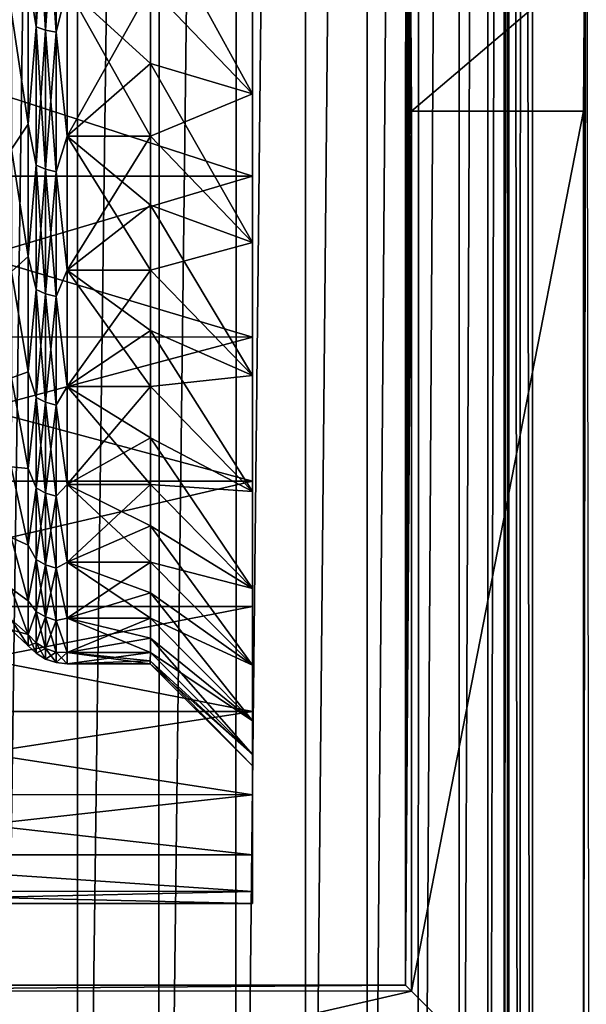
# Model space of a CAD drawing. Header units: metres. Extents: x -205 to 205, y -104 to 104.
# Tile 100 of 256: x -166.59 to -161.04, y -18.64 to -8.98. Entities that reach past the tile are written whole.
import ezdxf

# ---------------------------------------------------------------- set-up
doc = ezdxf.new("R2010")
doc.units = ezdxf.units.M
doc.layers.add('solid_01_2-CONSUMER_EHM_BOX_SW0001', color=7, linetype='CONTINUOUS')

msp = doc.modelspace()

# ---------------------------------------------------------------- linework, layer by layer
at = {"layer": 'solid_01_2-CONSUMER_EHM_BOX_SW0001'}
for points in [[(-200.010849, -74.958488), (-200.010773, 75.041512), (-0.010778, 75.04142)], [(-0.010849, -74.95858), (-200.010849, -74.958488), (-0.010778, 75.04142)], [(-161.677689, 40.640488, 63.099998), (-161.689453, -40.538452, 63.099998), (-161.791092, 40.620502, 63.099998)], [(-161.677689, 40.640488, 63.099998), (-161.570435, -40.546978, 63.099998), (-161.689453, -40.538452, 63.099998)], [(-161.558655, 40.648964, 63.099998), (-161.570435, -40.546978, 63.099998), (-161.677689, 40.640488, 63.099998)], [(-161.558655, 40.648964, 63.099998), (-151.302917, 40.647495, 63.099998), (-161.570435, -40.546978, 63.099998)], [(-151.302917, 40.647495, 63.099998), (-151.303085, 39.547829, 63.099998), (-161.570435, -40.546978, 63.099998)], [(-161.791092, 40.620502, 63.099998), (-161.802826, -40.518425, 63.099998), (-161.814896, -36.645847, 63.099998)], [(-161.791092, 40.620502, 63.099998), (-161.814896, -36.645847, 63.099998), (-161.804382, 36.747906, 63.099998)], [(-161.791092, 40.620502, 63.099998), (-161.689453, -40.538452, 63.099998), (-161.802826, -40.518425, 63.099998)], [(-161.570435, -40.546978, 63.099998), (-151.303085, 39.547829, 63.099998), (-151.314392, -39.44878, 63.099998)], [(-173.512405, -37.4473, 108.5), (-88.501671, 37.540531, 108.5), (-173.501678, 37.5527, 108.5)], [(-173.512405, -37.4473, 108.5), (-88.512413, -37.459469, 108.5), (-88.501671, 37.540531, 108.5)], [(-161.804382, 36.747906, 63.099998), (-161.847717, -35.799599, 63.099998), (-161.837448, 35.901665, 63.099998)], [(-161.804382, 36.747906, 63.099998), (-161.814896, -36.645847, 63.099998), (-161.847717, -35.799599, 63.099998)], [(-161.837448, 35.901665, 63.099998), (-161.847717, -35.799599, 63.099998), (-162.008255, -34.962471, 63.099998)], [(-161.837448, 35.901665, 63.099998), (-162.008255, -34.962471, 63.099998), (-161.99823, 35.064583, 63.099998)], [(-161.99823, 35.064583, 63.099998), (-162.288254, -34.164326, 63.099998), (-162.278458, 34.266518, 63.099998)], [(-161.99823, 35.064583, 63.099998), (-162.008255, -34.962471, 63.099998), (-162.288254, -34.164326, 63.099998)], [(-162.278458, 34.266518, 63.099998), (-162.687775, -33.410549, 63.099998), (-162.678192, 33.512852, 63.099998)], [(-162.278458, 34.266518, 63.099998), (-162.288254, -34.164326, 63.099998), (-162.687775, -33.410549, 63.099998)], [(-162.678192, 33.512852, 63.099998), (-163.189926, -32.730389, 63.099998), (-163.180542, 32.832836, 63.099998)], [(-162.678192, 33.512852, 63.099998), (-162.687775, -33.410549, 63.099998), (-163.189926, -32.730389, 63.099998)], [(-163.180542, 32.832836, 63.099998), (-163.189926, -32.730389, 63.099998), (-163.793259, -32.126884, 63.099998)], [(-163.180542, 32.832836, 63.099998), (-163.793259, -32.126884, 63.099998), (-163.784042, 32.229504, 63.099998)], [(-163.784042, 32.229504, 63.099998), (-164.473282, -31.624537, 63.099998), (-164.464203, 31.727352, 63.099998)], [(-163.784042, 32.229504, 63.099998), (-163.793259, -32.126884, 63.099998), (-164.473282, -31.624537, 63.099998)], [(-164.464203, 31.727352, 63.099998), (-165.226944, -31.224806, 63.099998), (-165.217987, 31.327837, 63.099998)], [(-164.464203, 31.727352, 63.099998), (-164.473282, -31.624537, 63.099998), (-165.226944, -31.224806, 63.099998)], [(-165.217987, 31.327837, 63.099998), (-166.025009, -30.944571, 63.099998), (-166.016129, 31.047831, 63.099998)], [(-165.217987, 31.327837, 63.099998), (-165.226944, -31.224806, 63.099998), (-166.025009, -30.944571, 63.099998)], [(-166.016129, 31.047831, 63.099998), (-166.862091, -30.783798, 63.099998), (-166.853256, 30.887297, 63.099998)], [(-166.016129, 31.047831, 63.099998), (-166.025009, -30.944571, 63.099998), (-166.862091, -30.783798, 63.099998)], [(-162.804398, 18.551168, 6), (-171.004395, 18.552343, 6), (-171.009689, -18.447657, 6)], [(-162.804398, 18.551168, 6), (-171.009689, -18.447657, 6), (-162.809692, -18.44883, 6)], [(-162.779694, 1.844058, 9.104041), (-162.804398, 18.551168, 6), (-162.809692, -18.44883, 6)], [(-162.780853, 0.051166, 9), (-162.779694, 1.844058, 9.104041), (-162.809692, -18.44883, 6)], [(-162.780212, -1.741726, 9.104041), (-162.780853, 0.051166, 9), (-162.809692, -18.44883, 6)], [(-162.777756, -3.509815, 9.414596), (-162.780212, -1.741726, 9.104041), (-162.809692, -18.44883, 6)], [(-162.773514, -5.230855, 9.927757), (-162.777756, -3.509815, 9.414596), (-162.809692, -18.44883, 6)], [(-161.037354, -3.510065, 9.414596), (-161.067535, -20.191483, 12.6), (-161.009949, -20.249088, 6)], [(-161.042068, -5.231103, 9.927757), (-161.067535, -20.191483, 12.6), (-161.037354, -3.510065, 9.414596)], [(-162.767563, -6.880991, 10.63655), (-162.773514, -5.230855, 9.927757), (-162.809692, -18.44883, 6)], [(-161.048492, -6.881237, 10.63655), (-161.067535, -20.191483, 12.6), (-161.042068, -5.231103, 9.927757)], [(-164.307968, -6.424553, 9.487185), (-164.308548, -10.518146, 10.30229), (-164.308304, -8.798488, 9.171276)], [(-164.307968, -6.424553, 9.487185), (-164.308212, -8.123654, 10.34051), (-164.308548, -10.518146, 10.30229)], [(-164.307968, -6.424553, 39.512814), (-164.308304, -8.798498, 39.828716), (-164.308548, -10.518161, 38.697697)], [(-164.308212, -8.123654, 38.659489), (-164.307968, -6.424553, 39.512814), (-164.308548, -10.518161, 38.697697)], [(-162.759979, -8.437436, 11.531049), (-162.767563, -6.880991, 10.63655), (-162.809692, -18.44883, 6)], [(-161.056519, -8.43768, 11.531049), (-161.067535, -20.191483, 12.6), (-161.048492, -6.881237, 10.63655)], [(-166.427704, -9.05334, 12.269826), (-166.42749, -7.571938, 11.295492), (-166.506027, -8.567309, 12.013211)], [(-166.506027, -8.567309, 36.98679), (-166.42749, -7.571938, 37.704506), (-166.427704, -9.05334, 36.730175)], [(-166.334564, -7.600043, 11.246837), (-166.42749, -7.571938, 11.295492), (-166.427704, -9.05334, 12.269826)], [(-166.334778, -9.086904, 36.775242), (-166.427704, -9.05334, 36.730175), (-166.42749, -7.571938, 37.704506)], [(-166.334778, -9.086904, 12.224759), (-166.334564, -7.600043, 11.246837), (-166.427704, -9.05334, 12.269826)], [(-166.334564, -7.600043, 37.753162), (-166.334778, -9.086904, 36.775242), (-166.42749, -7.571938, 37.704506)], [(-166.231705, -7.617456, 11.216702), (-166.334564, -7.600043, 11.246837), (-166.334778, -9.086904, 12.224759)], [(-166.231918, -9.107697, 36.80315), (-166.334778, -9.086904, 36.775242), (-166.334564, -7.600043, 37.753162)], [(-166.231918, -9.107697, 12.196849), (-166.231705, -7.617456, 11.216702), (-166.334778, -9.086904, 12.224759)], [(-166.231705, -7.617456, 37.783298), (-166.231918, -9.107697, 36.80315), (-166.334564, -7.600043, 37.753162)], [(-166.231705, -7.617456, 37.783298), (-166.124023, -8.66815, 37.132801), (-166.231918, -9.107697, 36.80315)], [(-166.231918, -9.107697, 12.196849), (-166.124023, -8.66815, 11.867198), (-166.231705, -7.617456, 11.216702)], [(-165.308289, -8.668274, 37.132797), (-165.308182, -7.889616, 37.636238), (-164.308441, -9.7122, 37.614681)], [(-165.308182, -7.889616, 37.636238), (-164.308212, -8.123654, 38.659489), (-164.308441, -9.7122, 37.614681)], [(-165.308289, -8.668274, 11.867203), (-164.308441, -9.7122, 11.38532), (-164.308212, -8.123654, 10.34051)], [(-164.308212, -8.123654, 38.659489), (-164.308548, -10.518161, 38.697697), (-164.308777, -12.095091, 37.374516)], [(-164.308441, -9.7122, 37.614681), (-164.308212, -8.123654, 38.659489), (-164.308777, -12.095091, 37.374516)], [(-164.308212, -8.123654, 10.34051), (-164.308441, -9.7122, 11.38532), (-164.308548, -10.518146, 10.30229)], [(-162.759979, -8.437436, 11.531049), (-162.809692, -18.44883, 6), (-162.75087, -9.880606, 12.6)], [(-161.056519, -8.43768, 11.531049), (-162.759979, -8.437436, 11.531049), (-162.75087, -9.880606, 12.6)], [(-161.056519, -8.43768, 11.531049), (-162.75087, -9.880606, 12.6), (-161.066055, -9.880847, 12.6)], [(-161.056519, -8.43768, 11.531049), (-161.066055, -9.880847, 12.6), (-161.067535, -20.191483, 12.6)], [(-166.669983, -8.915405, 12.455057), (-166.506226, -10.009583, 13.14316), (-166.506027, -8.567309, 12.013211)], [(-166.669983, -8.915405, 36.544945), (-166.506027, -8.567309, 36.98679), (-166.506226, -10.009583, 35.856838)], [(-166.427704, -9.05334, 12.269826), (-166.506027, -8.567309, 12.013211), (-166.506226, -10.009583, 13.14316)], [(-166.506226, -10.009583, 35.856838), (-166.506027, -8.567309, 36.98679), (-166.427704, -9.05334, 36.730175)], [(-166.231918, -9.107697, 36.80315), (-166.124023, -8.66815, 37.132801), (-166.124222, -10.127289, 35.989639)], [(-166.231918, -9.107697, 12.196849), (-166.124222, -10.127289, 13.01036), (-166.124023, -8.66815, 11.867198)], [(-166.124222, -10.127289, 35.989639), (-166.124023, -8.66815, 37.132801), (-165.308502, -10.127413, 35.989632)], [(-165.308289, -8.668274, 11.867203), (-166.124023, -8.66815, 11.867198), (-166.124222, -10.127289, 13.01036)], [(-165.308395, -9.415115, 12.416739), (-165.308289, -8.668274, 11.867203), (-166.124222, -10.127289, 13.01036)], [(-166.124023, -8.66815, 37.132801), (-165.308289, -8.668274, 37.132797), (-165.308395, -9.415115, 36.58326)], [(-166.124023, -8.66815, 37.132801), (-165.308395, -9.415115, 36.58326), (-165.308502, -10.127413, 35.989632)], [(-165.308395, -9.415115, 12.416739), (-164.308441, -9.7122, 11.38532), (-165.308289, -8.668274, 11.867203)], [(-165.308395, -9.415115, 36.58326), (-165.308289, -8.668274, 37.132797), (-164.308441, -9.7122, 37.614681)], [(-164.308548, -10.518161, 38.697697), (-169.593155, -8.797859, 39.828651), (-169.593399, -10.517566, 38.697582)], [(-164.308548, -10.518146, 10.30229), (-169.593399, -10.517566, 10.30242), (-169.593155, -8.797859, 9.17135)], [(-164.308548, -10.518161, 38.697697), (-164.308304, -8.798498, 39.828716), (-169.593155, -8.797859, 39.828651)], [(-164.308304, -8.798488, 9.171276), (-164.308548, -10.518146, 10.30229), (-169.593155, -8.797859, 9.17135)], [(-166.670166, -10.253105, 13.57752), (-166.506226, -10.009583, 13.14316), (-166.669983, -8.915405, 12.455057)], [(-166.669983, -8.915405, 36.544945), (-166.506226, -10.009583, 35.856838), (-166.670166, -10.253105, 35.422478)], [(-166.427902, -10.411612, 13.409551), (-166.427704, -9.05334, 12.269826), (-166.506226, -10.009583, 13.14316)], [(-166.506226, -10.009583, 35.856838), (-166.427704, -9.05334, 36.730175), (-166.427902, -10.411612, 35.59045)], [(-166.334778, -9.086904, 12.224759), (-166.427704, -9.05334, 12.269826), (-166.427902, -10.411612, 13.409551)], [(-166.334976, -10.45018, 35.631317), (-166.427902, -10.411612, 35.59045), (-166.427704, -9.05334, 36.730175)], [(-166.334778, -9.086904, 36.775242), (-166.334976, -10.45018, 35.631317), (-166.427704, -9.05334, 36.730175)], [(-166.334976, -10.45018, 13.368685), (-166.334778, -9.086904, 12.224759), (-166.427902, -10.411612, 13.409551)], [(-166.231918, -9.107697, 12.196849), (-166.334778, -9.086904, 12.224759), (-166.334976, -10.45018, 13.368685)], [(-166.232117, -10.474073, 35.656624), (-166.334976, -10.45018, 35.631317), (-166.334778, -9.086904, 36.775242)], [(-166.232117, -10.474073, 13.343374), (-166.231918, -9.107697, 12.196849), (-166.334976, -10.45018, 13.368685)], [(-166.231918, -9.107697, 36.80315), (-166.232117, -10.474073, 35.656624), (-166.334778, -9.086904, 36.775242)], [(-166.231918, -9.107697, 36.80315), (-166.124222, -10.127289, 35.989639), (-166.232117, -10.474073, 35.656624)], [(-166.232117, -10.474073, 13.343374), (-166.124222, -10.127289, 13.01036), (-166.231918, -9.107697, 12.196849)], [(-165.308502, -10.127413, 13.010366), (-165.308395, -9.415115, 12.416739), (-166.124222, -10.127289, 13.01036)], [(-165.308502, -10.127413, 13.010366), (-164.308441, -9.7122, 11.38532), (-165.308395, -9.415115, 12.416739)], [(-165.308502, -10.127413, 35.989632), (-165.308395, -9.415115, 36.58326), (-164.30864, -11.168707, 36.392517)], [(-165.308395, -9.415115, 36.58326), (-164.308441, -9.7122, 37.614681), (-164.30864, -11.168707, 36.392517)], [(-165.308502, -10.127413, 13.010366), (-164.30864, -11.168707, 12.607483), (-164.308441, -9.7122, 11.38532)], [(-164.308441, -9.7122, 11.38532), (-164.308777, -12.09507, 11.625465), (-164.308548, -10.518146, 10.30229)], [(-164.308441, -9.7122, 11.38532), (-164.30864, -11.168707, 12.607483), (-164.308777, -12.09507, 11.625465)], [(-164.30864, -11.168707, 36.392517), (-164.308441, -9.7122, 37.614681), (-164.308777, -12.095091, 37.374516)], [(-162.75087, -9.880606, 12.6), (-162.809692, -18.44883, 6), (-162.752106, -18.506435, 12.6)], [(-161.066055, -9.880847, 12.6), (-162.75087, -9.880606, 12.6), (-162.752106, -18.506435, 12.6)], [(-161.067535, -20.191483, 12.6), (-161.066055, -9.880847, 12.6), (-162.752106, -18.506435, 12.6)], [(-166.670166, -10.253105, 13.57752), (-166.506424, -11.30514, 14.438718), (-166.506226, -10.009583, 13.14316)], [(-166.670166, -10.253105, 35.422478), (-166.506226, -10.009583, 35.856838), (-166.506424, -11.30514, 34.561283)], [(-166.427902, -10.411612, 13.409551), (-166.506226, -10.009583, 13.14316), (-166.506424, -11.30514, 14.438718)], [(-166.506424, -11.30514, 34.561283), (-166.506226, -10.009583, 35.856838), (-166.427902, -10.411612, 35.59045)], [(-166.232117, -10.474073, 35.656624), (-166.124222, -10.127289, 35.989639), (-166.12442, -11.437996, 34.678932)], [(-166.232117, -10.474073, 13.343374), (-166.12442, -11.437996, 14.321067), (-166.124222, -10.127289, 13.01036)], [(-166.12442, -11.437996, 34.678932), (-166.124222, -10.127289, 35.989639), (-165.308685, -11.43812, 34.678925)], [(-165.308502, -10.127413, 13.010366), (-166.124222, -10.127289, 13.01036), (-166.12442, -11.437996, 14.321067)], [(-165.308594, -10.802569, 13.645919), (-165.308502, -10.127413, 13.010366), (-166.12442, -11.437996, 14.321067)], [(-166.124222, -10.127289, 35.989639), (-165.308502, -10.127413, 35.989632), (-165.308594, -10.802569, 35.35408)], [(-166.124222, -10.127289, 35.989639), (-165.308594, -10.802569, 35.35408), (-165.308685, -11.43812, 34.678925)], [(-165.308594, -10.802569, 13.645919), (-164.30864, -11.168707, 12.607483), (-165.308502, -10.127413, 13.010366)], [(-165.308594, -10.802569, 35.35408), (-165.308502, -10.127413, 35.989632), (-164.30864, -11.168707, 36.392517)], [(-166.670334, -11.45145, 14.847692), (-166.506424, -11.30514, 14.438718), (-166.670166, -10.253105, 13.57752)], [(-166.670166, -10.253105, 35.422478), (-166.506424, -11.30514, 34.561283), (-166.670334, -11.45145, 34.152309)], [(-166.42807, -11.628385, 14.699255), (-166.427902, -10.411612, 13.409551), (-166.506424, -11.30514, 14.438718)], [(-166.506424, -11.30514, 34.561283), (-166.427902, -10.411612, 35.59045), (-166.42807, -11.628385, 34.300743)], [(-166.334976, -10.45018, 13.368685), (-166.427902, -10.411612, 13.409551), (-166.42807, -11.628385, 14.699255)], [(-166.335144, -11.671437, 34.336857), (-166.42807, -11.628385, 34.300743), (-166.427902, -10.411612, 35.59045)], [(-166.334976, -10.45018, 35.631317), (-166.335144, -11.671437, 34.336857), (-166.427902, -10.411612, 35.59045)], [(-164.308548, -10.518161, 38.697697), (-169.593399, -10.517566, 38.697582), (-169.593628, -12.094336, 37.374512)], [(-164.308777, -12.09507, 11.625465), (-169.593628, -12.094336, 11.625486), (-169.593399, -10.517566, 10.30242)], [(-164.308777, -12.095091, 37.374516), (-164.308548, -10.518161, 38.697697), (-169.593628, -12.094336, 37.374512)], [(-164.308548, -10.518146, 10.30229), (-164.308777, -12.09507, 11.625465), (-169.593399, -10.517566, 10.30242)], [(-166.335144, -11.671437, 14.663141), (-166.334976, -10.45018, 13.368685), (-166.42807, -11.628385, 14.699255)], [(-166.232117, -10.474073, 13.343374), (-166.334976, -10.45018, 13.368685), (-166.335144, -11.671437, 14.663141)], [(-166.232285, -11.698108, 34.359226), (-166.335144, -11.671437, 34.336857), (-166.334976, -10.45018, 35.631317)], [(-166.232285, -11.698108, 14.640775), (-166.232117, -10.474073, 13.343374), (-166.335144, -11.671437, 14.663141)], [(-166.232117, -10.474073, 35.656624), (-166.232285, -11.698108, 34.359226), (-166.334976, -10.45018, 35.631317)], [(-166.232117, -10.474073, 35.656624), (-166.12442, -11.437996, 34.678932), (-166.232285, -11.698108, 34.359226)], [(-166.232285, -11.698108, 14.640775), (-166.12442, -11.437996, 14.321067), (-166.232117, -10.474073, 13.343374)], [(-165.308685, -11.43812, 14.321075), (-165.308594, -10.802569, 13.645919), (-166.12442, -11.437996, 14.321067)], [(-165.308685, -11.43812, 14.321075), (-164.30864, -11.168707, 12.607483), (-165.308594, -10.802569, 13.645919)], [(-165.308685, -11.43812, 34.678925), (-165.308594, -10.802569, 35.35408), (-164.308838, -12.473479, 35.009529)], [(-165.308594, -10.802569, 35.35408), (-164.30864, -11.168707, 36.392517), (-164.308838, -12.473479, 35.009529)], [(-165.308685, -11.43812, 14.321075), (-164.308838, -12.473479, 13.99047), (-164.30864, -11.168707, 12.607483)], [(-164.30864, -11.168707, 12.607483), (-164.308975, -13.507623, 13.12268), (-164.308777, -12.09507, 11.625465)], [(-164.30864, -11.168707, 12.607483), (-164.308838, -12.473479, 13.99047), (-164.308975, -13.507623, 13.12268)], [(-164.30864, -11.168707, 36.392517), (-164.308777, -12.095091, 37.374516), (-164.308975, -13.50764, 35.8773)], [(-164.308838, -12.473479, 35.009529), (-164.30864, -11.168707, 36.392517), (-164.308975, -13.50764, 35.8773)], [(-166.670334, -11.45145, 14.847692), (-166.506577, -12.43509, 15.880992), (-166.506424, -11.30514, 14.438718)], [(-166.670334, -11.45145, 34.152309), (-166.506424, -11.30514, 34.561283), (-166.506577, -12.43509, 33.119007)], [(-166.42807, -11.628385, 14.699255), (-166.506424, -11.30514, 14.438718), (-166.506577, -12.43509, 15.880992)], [(-166.506577, -12.43509, 33.119007), (-166.506424, -11.30514, 34.561283), (-166.42807, -11.628385, 34.300743)], [(-166.670486, -12.494235, 16.248394), (-166.506577, -12.43509, 15.880992), (-166.670334, -11.45145, 14.847692)], [(-166.670334, -11.45145, 34.152309), (-166.506577, -12.43509, 33.119007), (-166.670486, -12.494235, 32.751606)], [(-166.232285, -11.698108, 34.359226), (-166.12442, -11.437996, 34.678932), (-166.124573, -12.581158, 33.219795)], [(-166.232285, -11.698108, 14.640775), (-166.124573, -12.581158, 15.780206), (-166.12442, -11.437996, 14.321067)], [(-166.124573, -12.581158, 33.219795), (-166.12442, -11.437996, 34.678932), (-165.308853, -12.581281, 33.219784)], [(-165.308685, -11.43812, 14.321075), (-166.12442, -11.437996, 14.321067), (-166.124573, -12.581158, 15.780206)], [(-165.308777, -12.031746, 15.033374), (-165.308685, -11.43812, 14.321075), (-166.124573, -12.581158, 15.780206)], [(-166.12442, -11.437996, 34.678932), (-165.308685, -11.43812, 34.678925), (-165.308777, -12.031746, 33.966625)], [(-166.12442, -11.437996, 34.678932), (-165.308777, -12.031746, 33.966625), (-165.308853, -12.581281, 33.219784)], [(-165.308777, -12.031746, 15.033374), (-164.308838, -12.473479, 13.99047), (-165.308685, -11.43812, 14.321075)], [(-165.308777, -12.031746, 33.966625), (-165.308685, -11.43812, 34.678925), (-164.308838, -12.473479, 35.009529)], [(-166.428223, -12.687205, 16.121498), (-166.42807, -11.628385, 14.699255), (-166.506577, -12.43509, 15.880992)], [(-166.506577, -12.43509, 33.119007), (-166.42807, -11.628385, 34.300743), (-166.428223, -12.687205, 32.878502)], [(-166.335144, -11.671437, 14.663141), (-166.42807, -11.628385, 14.699255), (-166.428223, -12.687205, 16.121498)], [(-166.335297, -12.734159, 32.909374), (-166.428223, -12.687205, 32.878502), (-166.42807, -11.628385, 34.300743)], [(-166.335297, -12.734159, 16.090626), (-166.335144, -11.671437, 14.663141), (-166.428223, -12.687205, 16.121498)], [(-166.335144, -11.671437, 34.336857), (-166.335297, -12.734159, 32.909374), (-166.42807, -11.628385, 34.300743)], [(-166.232285, -11.698108, 14.640775), (-166.335144, -11.671437, 14.663141), (-166.335297, -12.734159, 16.090626)], [(-166.232437, -12.763246, 32.928497), (-166.335297, -12.734159, 32.909374), (-166.335144, -11.671437, 34.336857)], [(-166.232285, -11.698108, 34.359226), (-166.232437, -12.763246, 32.928497), (-166.335144, -11.671437, 34.336857)], [(-166.232437, -12.763246, 16.071505), (-166.232285, -11.698108, 14.640775), (-166.335297, -12.734159, 16.090626)], [(-166.232285, -11.698108, 34.359226), (-166.124573, -12.581158, 33.219795), (-166.232437, -12.763246, 32.928497)], [(-166.232437, -12.763246, 16.071505), (-166.124573, -12.581158, 15.780206), (-166.232285, -11.698108, 14.640775)], [(-165.308853, -12.581281, 15.780215), (-165.308777, -12.031746, 15.033374), (-166.124573, -12.581158, 15.780206)], [(-165.308853, -12.581281, 15.780215), (-164.308838, -12.473479, 13.99047), (-165.308777, -12.031746, 15.033374)], [(-165.308853, -12.581281, 33.219784), (-165.308777, -12.031746, 33.966625), (-164.30899, -13.608872, 33.484421)], [(-165.308777, -12.031746, 33.966625), (-164.308838, -12.473479, 35.009529), (-164.30899, -13.608872, 33.484421)], [(-164.308777, -12.095091, 37.374516), (-169.593628, -12.094336, 37.374512), (-169.593826, -13.506845, 35.877342)], [(-164.308975, -13.507623, 13.12268), (-169.593826, -13.506845, 13.12266), (-169.593628, -12.094336, 11.625486)], [(-164.308975, -13.50764, 35.8773), (-164.308777, -12.095091, 37.374516), (-169.593826, -13.506845, 35.877342)], [(-164.308777, -12.09507, 11.625465), (-164.308975, -13.507623, 13.12268), (-169.593628, -12.094336, 11.625486)], [(-166.670486, -12.494235, 16.248394), (-166.506714, -13.382954, 17.44895), (-166.506577, -12.43509, 15.880992)], [(-166.670486, -12.494235, 32.751606), (-166.506577, -12.43509, 33.119007), (-166.506714, -13.382954, 31.55105)], [(-166.428223, -12.687205, 16.121498), (-166.506577, -12.43509, 15.880992), (-166.506714, -13.382954, 17.44895)], [(-166.506714, -13.382954, 31.55105), (-166.506577, -12.43509, 33.119007), (-166.428223, -12.687205, 32.878502)], [(-166.670609, -13.367356, 17.760685), (-166.506714, -13.382954, 17.44895), (-166.670486, -12.494235, 16.248394)], [(-166.670486, -12.494235, 32.751606), (-166.506714, -13.382954, 31.55105), (-166.670609, -13.367356, 31.239315)], [(-165.308853, -12.581281, 15.780215), (-164.30899, -13.608872, 15.515579), (-164.308838, -12.473479, 13.99047)], [(-164.308838, -12.473479, 13.99047), (-164.309158, -14.736772, 14.77373), (-164.308975, -13.507623, 13.12268)], [(-164.308838, -12.473479, 13.99047), (-164.30899, -13.608872, 15.515579), (-164.309158, -14.736772, 14.77373)], [(-164.308838, -12.473479, 35.009529), (-164.308975, -13.50764, 35.8773), (-164.309158, -14.736788, 34.226246)], [(-164.30899, -13.608872, 33.484421), (-164.308838, -12.473479, 35.009529), (-164.309158, -14.736788, 34.226246)], [(-166.232437, -12.763246, 32.928497), (-166.124573, -12.581158, 33.219795), (-166.12471, -13.540106, 31.633501)], [(-166.232437, -12.763246, 16.071505), (-166.12471, -13.540106, 17.366499), (-166.124573, -12.581158, 15.780206)], [(-166.12471, -13.540106, 31.633501), (-166.124573, -12.581158, 33.219795), (-165.30899, -13.540227, 31.633492)], [(-165.308853, -12.581281, 15.780215), (-166.124573, -12.581158, 15.780206), (-166.12471, -13.540106, 17.366499)], [(-165.308914, -13.084721, 16.558874), (-165.308853, -12.581281, 15.780215), (-166.12471, -13.540106, 17.366499)], [(-166.124573, -12.581158, 33.219795), (-165.308853, -12.581281, 33.219784), (-165.308914, -13.084721, 32.441128)], [(-166.124573, -12.581158, 33.219795), (-165.308914, -13.084721, 32.441128), (-165.30899, -13.540227, 31.633492)], [(-165.308914, -13.084721, 16.558874), (-164.30899, -13.608872, 15.515579), (-165.308853, -12.581281, 15.780215)], [(-165.308914, -13.084721, 32.441128), (-165.308853, -12.581281, 33.219784), (-164.30899, -13.608872, 33.484421)], [(-166.428345, -13.573754, 17.657045), (-166.428223, -12.687205, 16.121498), (-166.506714, -13.382954, 17.44895)], [(-166.506714, -13.382954, 31.55105), (-166.428223, -12.687205, 32.878502), (-166.428345, -13.573754, 31.342955)], [(-166.335297, -12.734159, 16.090626), (-166.428223, -12.687205, 16.121498), (-166.428345, -13.573754, 17.657045)], [(-166.335434, -13.623975, 31.36817), (-166.428345, -13.573754, 31.342955), (-166.428223, -12.687205, 32.878502)], [(-166.335434, -13.623975, 17.63183), (-166.335297, -12.734159, 16.090626), (-166.428345, -13.573754, 17.657045)], [(-166.335297, -12.734159, 32.909374), (-166.335434, -13.623975, 31.36817), (-166.428223, -12.687205, 32.878502)], [(-166.232437, -12.763246, 16.071505), (-166.335297, -12.734159, 16.090626), (-166.335434, -13.623975, 17.63183)], [(-166.232574, -13.655085, 31.383785), (-166.335434, -13.623975, 31.36817), (-166.335297, -12.734159, 32.909374)], [(-166.232437, -12.763246, 32.928497), (-166.232574, -13.655085, 31.383785), (-166.335297, -12.734159, 32.909374)], [(-166.232574, -13.655085, 17.616215), (-166.232437, -12.763246, 16.071505), (-166.335434, -13.623975, 17.63183)], [(-166.232437, -12.763246, 32.928497), (-166.12471, -13.540106, 31.633501), (-166.232574, -13.655085, 31.383785)], [(-166.232574, -13.655085, 17.616215), (-166.12471, -13.540106, 17.366499), (-166.232437, -12.763246, 16.071505)], [(-165.30899, -13.540227, 17.366508), (-165.308914, -13.084721, 16.558874), (-166.12471, -13.540106, 17.366499)], [(-165.30899, -13.540227, 17.366508), (-164.30899, -13.608872, 15.515579), (-165.308914, -13.084721, 16.558874)], [(-165.30899, -13.540227, 31.633492), (-165.308914, -13.084721, 32.441128), (-164.309128, -14.559533, 31.837816)], [(-165.308914, -13.084721, 32.441128), (-164.30899, -13.608872, 33.484421), (-164.309128, -14.559533, 31.837816)], [(-166.670715, -14.059008, 19.364115), (-166.506821, -14.134911, 19.119728), (-166.670609, -13.367356, 17.760685)], [(-166.670609, -13.367356, 31.239315), (-166.506821, -14.134911, 29.880272), (-166.670715, -14.059008, 29.635885)], [(-166.670609, -13.367356, 17.760685), (-166.506821, -14.134911, 19.119728), (-166.506714, -13.382954, 17.44895)], [(-166.670609, -13.367356, 31.239315), (-166.506714, -13.382954, 31.55105), (-166.506821, -14.134911, 29.880272)], [(-166.428345, -13.573754, 17.657045), (-166.506714, -13.382954, 17.44895), (-166.506821, -14.134911, 19.119728)], [(-166.506821, -14.134911, 29.880272), (-166.506714, -13.382954, 31.55105), (-166.428345, -13.573754, 31.342955)], [(-164.308975, -13.50764, 35.8773), (-169.593826, -13.506845, 35.877342), (-169.594009, -14.735993, 34.226311)], [(-164.308975, -13.507623, 13.12268), (-169.594009, -14.735993, 14.773691), (-169.593826, -13.506845, 13.12266)], [(-164.308975, -13.507623, 13.12268), (-164.309158, -14.736772, 14.77373), (-169.594009, -14.735993, 14.773691)], [(-164.309158, -14.736788, 34.226246), (-164.308975, -13.50764, 35.8773), (-169.594009, -14.735993, 34.226311)], [(-166.428452, -14.276042, 19.285133), (-166.428345, -13.573754, 17.657045), (-166.506821, -14.134911, 19.119728)], [(-166.506821, -14.134911, 29.880272), (-166.428345, -13.573754, 31.342955), (-166.428452, -14.276042, 29.714867)], [(-166.335434, -13.623975, 17.63183), (-166.428345, -13.573754, 17.657045), (-166.428452, -14.276042, 19.285133)], [(-166.335526, -14.328851, 29.734083), (-166.428452, -14.276042, 29.714867), (-166.428345, -13.573754, 31.342955)], [(-166.335434, -13.623975, 31.36817), (-166.335526, -14.328851, 29.734083), (-166.428345, -13.573754, 31.342955)], [(-166.232574, -13.655085, 31.383785), (-166.12471, -13.540106, 31.633501), (-166.124817, -14.300855, 29.943186)], [(-166.232574, -13.655085, 17.616215), (-166.124817, -14.300855, 19.056814), (-166.12471, -13.540106, 17.366499)], [(-166.124817, -14.300855, 29.943186), (-166.12471, -13.540106, 31.633501), (-165.309097, -14.300975, 29.943176)], [(-165.30899, -13.540227, 17.366508), (-166.12471, -13.540106, 17.366499), (-166.124817, -14.300855, 19.056814)], [(-165.309052, -13.946139, 18.200172), (-165.30899, -13.540227, 17.366508), (-166.124817, -14.300855, 19.056814)], [(-166.12471, -13.540106, 31.633501), (-165.30899, -13.540227, 31.633492), (-165.309052, -13.946139, 30.799828)], [(-166.12471, -13.540106, 31.633501), (-165.309052, -13.946139, 30.799828), (-165.309097, -14.300975, 29.943176)], [(-165.309052, -13.946139, 18.200172), (-164.309128, -14.559533, 17.162184), (-165.30899, -13.540227, 17.366508)], [(-165.309052, -13.946139, 30.799828), (-165.30899, -13.540227, 31.633492), (-164.309128, -14.559533, 31.837816)], [(-165.30899, -13.540227, 17.366508), (-164.309128, -14.559533, 17.162184), (-164.30899, -13.608872, 15.515579)], [(-164.30899, -13.608872, 15.515579), (-164.309311, -15.765931, 16.556311), (-164.309158, -14.736772, 14.77373)], [(-164.30899, -13.608872, 15.515579), (-164.309128, -14.559533, 17.162184), (-164.309311, -15.765931, 16.556311)], [(-164.30899, -13.608872, 33.484421), (-164.309158, -14.736788, 34.226246), (-164.309311, -15.765941, 32.443668)], [(-164.309128, -14.559533, 31.837816), (-164.30899, -13.608872, 33.484421), (-164.309311, -15.765941, 32.443668)], [(-166.335526, -14.328851, 19.265917), (-166.335434, -13.623975, 17.63183), (-166.428452, -14.276042, 19.285133)], [(-166.232574, -13.655085, 17.616215), (-166.335434, -13.623975, 17.63183), (-166.335526, -14.328851, 19.265917)], [(-166.232666, -14.361564, 29.745985), (-166.335526, -14.328851, 29.734083), (-166.335434, -13.623975, 31.36817)], [(-166.232666, -14.361564, 19.254015), (-166.232574, -13.655085, 17.616215), (-166.335526, -14.328851, 19.265917)], [(-166.232574, -13.655085, 31.383785), (-166.232666, -14.361564, 29.745985), (-166.335434, -13.623975, 31.36817)], [(-166.232574, -13.655085, 31.383785), (-166.124817, -14.300855, 29.943186), (-166.232666, -14.361564, 29.745985)], [(-166.232666, -14.361564, 19.254015), (-166.124817, -14.300855, 19.056814), (-166.232574, -13.655085, 17.616215)], [(-165.309097, -14.300975, 19.056824), (-165.309052, -13.946139, 18.200172), (-166.124817, -14.300855, 19.056814)], [(-165.309097, -14.300975, 19.056824), (-164.309128, -14.559533, 17.162184), (-165.309052, -13.946139, 18.200172)], [(-165.309097, -14.300975, 29.943176), (-165.309052, -13.946139, 30.799828), (-164.309235, -15.312606, 30.091984)], [(-165.309052, -13.946139, 30.799828), (-164.309128, -14.559533, 31.837816), (-164.309235, -15.312606, 30.091984)], [(-166.670792, -14.559836, 21.036997), (-166.506897, -14.679994, 20.868963), (-166.670715, -14.059008, 19.364115)], [(-166.670715, -14.059008, 29.635885), (-166.506897, -14.679994, 28.131037), (-166.670792, -14.559836, 27.963003)], [(-166.670715, -14.059008, 19.364115), (-166.506897, -14.679994, 20.868963), (-166.506821, -14.134911, 19.119728)], [(-166.670715, -14.059008, 29.635885), (-166.506821, -14.134911, 29.880272), (-166.506897, -14.679994, 28.131037)], [(-166.428452, -14.276042, 19.285133), (-166.506821, -14.134911, 19.119728), (-166.506897, -14.679994, 20.868963)], [(-166.506897, -14.679994, 28.131037), (-166.506821, -14.134911, 29.880272), (-166.428452, -14.276042, 29.714867)], [(-166.428528, -14.784573, 20.983742), (-166.428452, -14.276042, 19.285133), (-166.506897, -14.679994, 20.868963)], [(-166.506897, -14.679994, 28.131037), (-166.428452, -14.276042, 29.714867), (-166.428528, -14.784573, 28.016258)], [(-166.335526, -14.328851, 19.265917), (-166.428452, -14.276042, 19.285133), (-166.428528, -14.784573, 20.983742)], [(-166.335602, -14.839254, 28.029215), (-166.428528, -14.784573, 28.016258), (-166.428452, -14.276042, 29.714867)], [(-166.335526, -14.328851, 29.734083), (-166.335602, -14.839254, 28.029215), (-166.428452, -14.276042, 29.714867)], [(-166.335602, -14.839254, 20.970785), (-166.335526, -14.328851, 19.265917), (-166.428528, -14.784573, 20.983742)], [(-166.232666, -14.361564, 19.254015), (-166.335526, -14.328851, 19.265917), (-166.335602, -14.839254, 20.970785)], [(-166.232742, -14.873128, 28.037239), (-166.335602, -14.839254, 28.029215), (-166.335526, -14.328851, 29.734083)], [(-166.232742, -14.873128, 20.962761), (-166.232666, -14.361564, 19.254015), (-166.335602, -14.839254, 20.970785)], [(-166.232666, -14.361564, 29.745985), (-166.232742, -14.873128, 28.037239), (-166.335526, -14.328851, 29.734083)], [(-166.232666, -14.361564, 29.745985), (-166.124908, -14.852312, 28.173496), (-166.232742, -14.873128, 28.037239)], [(-166.232742, -14.873128, 20.962761), (-166.124908, -14.852312, 20.826504), (-166.232666, -14.361564, 19.254015)], [(-166.232666, -14.361564, 29.745985), (-166.124817, -14.300855, 29.943186), (-166.124908, -14.852312, 28.173496)], [(-166.232666, -14.361564, 19.254015), (-166.124908, -14.852312, 20.826504), (-166.124817, -14.300855, 19.056814)], [(-166.124908, -14.852312, 28.173496), (-166.124817, -14.300855, 29.943186), (-165.309174, -14.852431, 28.173489)], [(-165.309097, -14.300975, 19.056824), (-166.124817, -14.300855, 19.056814), (-166.124908, -14.852312, 20.826504)], [(-165.309143, -14.60344, 19.933336), (-165.309097, -14.300975, 19.056824), (-166.124908, -14.852312, 20.826504)], [(-166.124817, -14.300855, 29.943186), (-165.309097, -14.300975, 29.943176), (-165.309143, -14.60344, 29.066664)], [(-166.124817, -14.300855, 29.943186), (-165.309143, -14.60344, 29.066664), (-165.309174, -14.852431, 28.173489)], [(-165.309143, -14.60344, 19.933336), (-164.309235, -15.312606, 18.908016), (-165.309097, -14.300975, 19.056824)], [(-165.309143, -14.60344, 29.066664), (-165.309097, -14.300975, 29.943176), (-164.309235, -15.312606, 30.091984)], [(-165.309097, -14.300975, 19.056824), (-164.309235, -15.312606, 18.908016), (-164.309128, -14.559533, 17.162184)], [(-166.670822, -14.863069, 22.75671), (-166.506943, -15.010257, 22.671148), (-166.670792, -14.559836, 21.036997)], [(-166.670792, -14.559836, 27.963003), (-166.506943, -15.010257, 26.328852), (-166.670822, -14.863069, 26.24329)], [(-166.670792, -14.559836, 21.036997), (-166.506943, -15.010257, 22.671148), (-166.506897, -14.679994, 20.868963)], [(-166.670792, -14.559836, 27.963003), (-166.506897, -14.679994, 28.131037), (-166.506943, -15.010257, 26.328852)], [(-164.309128, -14.559533, 17.162184), (-164.309418, -16.581169, 18.446251), (-164.309311, -15.765931, 16.556311)], [(-164.309128, -14.559533, 17.162184), (-164.309235, -15.312606, 18.908016), (-164.309418, -16.581169, 18.446251)], [(-164.309128, -14.559533, 31.837816), (-164.309311, -15.765941, 32.443668), (-164.309418, -16.581177, 30.553734)], [(-164.309235, -15.312606, 30.091984), (-164.309128, -14.559533, 31.837816), (-164.309418, -16.581177, 30.553734)], [(-165.309174, -14.852431, 20.826511), (-165.309143, -14.60344, 19.933336), (-166.124908, -14.852312, 20.826504)], [(-165.309174, -14.852431, 20.826511), (-164.309235, -15.312606, 18.908016), (-165.309143, -14.60344, 19.933336)], [(-165.309174, -14.852431, 28.173489), (-165.309143, -14.60344, 29.066664), (-164.309311, -15.857907, 28.270535)], [(-165.309143, -14.60344, 29.066664), (-164.309235, -15.312606, 30.091984), (-164.309311, -15.857907, 28.270535)], [(-164.309158, -14.736788, 34.226246), (-169.594009, -14.735993, 34.226311), (-169.594147, -15.765157, 32.443745)], [(-164.309311, -15.765931, 16.556311), (-169.594147, -15.765157, 16.556255), (-169.594009, -14.735993, 14.773691)], [(-164.309311, -15.765941, 32.443668), (-164.309158, -14.736788, 34.226246), (-169.594147, -15.765157, 32.443745)], [(-164.309158, -14.736772, 14.77373), (-164.309311, -15.765931, 16.556311), (-169.594009, -14.735993, 14.773691)], [(-166.428528, -14.784573, 20.983742), (-166.506897, -14.679994, 20.868963), (-166.506943, -15.010257, 22.671148)], [(-166.506943, -15.010257, 26.328852), (-166.506897, -14.679994, 28.131037), (-166.428528, -14.784573, 28.016258)], [(-166.670822, -14.863069, 26.24329), (-166.506958, -15.120882, 24.5), (-166.670837, -14.964603, 24.5)], [(-166.670822, -14.863069, 22.75671), (-166.670837, -14.964603, 24.5), (-166.506943, -15.010257, 22.671148)], [(-166.670822, -14.863069, 26.24329), (-166.506943, -15.010257, 26.328852), (-166.506958, -15.120882, 24.5)], [(-166.428558, -15.092467, 22.729902), (-166.428528, -14.784573, 20.983742), (-166.506943, -15.010257, 22.671148)], [(-166.506943, -15.010257, 26.328852), (-166.428528, -14.784573, 28.016258), (-166.428558, -15.092467, 26.270098)], [(-166.335602, -14.839254, 20.970785), (-166.428528, -14.784573, 20.983742), (-166.428558, -15.092467, 22.729902)], [(-166.335648, -15.148285, 26.276621), (-166.428558, -15.092467, 26.270098), (-166.428528, -14.784573, 28.016258)], [(-166.335648, -15.148285, 22.723379), (-166.335602, -14.839254, 20.970785), (-166.428558, -15.092467, 22.729902)], [(-166.335602, -14.839254, 28.029215), (-166.335648, -15.148285, 26.276621), (-166.428528, -14.784573, 28.016258)], [(-166.232742, -14.873128, 20.962761), (-166.335602, -14.839254, 20.970785), (-166.335648, -15.148285, 22.723379)], [(-166.232788, -15.18286, 26.280661), (-166.335648, -15.148285, 26.276621), (-166.335602, -14.839254, 28.029215)], [(-166.232742, -14.873128, 28.037239), (-166.232788, -15.18286, 26.280661), (-166.335602, -14.839254, 28.029215)], [(-166.232742, -14.873128, 28.037239), (-166.124908, -14.852312, 28.173496), (-166.124954, -15.186437, 26.350239)], [(-166.232742, -14.873128, 20.962761), (-166.124954, -15.186437, 22.649761), (-166.124908, -14.852312, 20.826504)], [(-166.124954, -15.186437, 26.350239), (-166.124908, -14.852312, 28.173496), (-165.309219, -15.186554, 26.350235)], [(-165.309174, -14.852431, 20.826511), (-166.124908, -14.852312, 20.826504), (-166.124954, -15.186437, 22.649761)], [(-165.309204, -15.047039, 21.733091), (-165.309174, -14.852431, 20.826511), (-166.124954, -15.186437, 22.649761)], [(-166.124908, -14.852312, 28.173496), (-165.309174, -14.852431, 28.173489), (-165.309204, -15.047039, 27.266909)], [(-166.124908, -14.852312, 28.173496), (-165.309204, -15.047039, 27.266909), (-165.309219, -15.186554, 26.350235)], [(-165.309204, -15.047039, 21.733091), (-164.309311, -15.857907, 20.729465), (-165.309174, -14.852431, 20.826511)], [(-165.309204, -15.047039, 27.266909), (-165.309174, -14.852431, 28.173489), (-164.309311, -15.857907, 28.270535)], [(-165.309174, -14.852431, 20.826511), (-164.309311, -15.857907, 20.729465), (-164.309235, -15.312606, 18.908016)], [(-166.232788, -15.18286, 22.719339), (-166.232742, -14.873128, 20.962761), (-166.335648, -15.148285, 22.723379)], [(-166.232742, -14.873128, 28.037239), (-166.124954, -15.186437, 26.350239), (-166.232788, -15.18286, 26.280661)], [(-166.232788, -15.18286, 22.719339), (-166.124954, -15.186437, 22.649761), (-166.232742, -14.873128, 20.962761)], [(-166.670837, -14.964603, 24.5), (-166.506958, -15.120882, 24.5), (-166.506943, -15.010257, 22.671148)], [(-166.428558, -15.092467, 22.729902), (-166.506943, -15.010257, 22.671148), (-166.506958, -15.120882, 24.5)], [(-166.506943, -15.010257, 26.328852), (-166.428574, -15.195564, 24.5), (-166.506958, -15.120882, 24.5)], [(-166.506943, -15.010257, 26.328852), (-166.428558, -15.092467, 26.270098), (-166.428574, -15.195564, 24.5)], [(-165.309219, -15.186554, 22.649765), (-165.309204, -15.047039, 21.733091), (-166.124954, -15.186437, 22.649761)], [(-165.309219, -15.186554, 22.649765), (-164.309311, -15.857907, 20.729465), (-165.309204, -15.047039, 21.733091)], [(-165.309219, -15.186554, 26.350235), (-165.309204, -15.047039, 27.266909), (-164.309372, -16.188065, 26.398098)], [(-165.309204, -15.047039, 27.266909), (-164.309311, -15.857907, 28.270535), (-164.309372, -16.188065, 26.398098)], [(-166.428574, -15.195564, 24.5), (-166.428558, -15.092467, 22.729902), (-166.506958, -15.120882, 24.5)], [(-166.335648, -15.148285, 22.723379), (-166.428558, -15.092467, 22.729902), (-166.428574, -15.195564, 24.5)], [(-166.428558, -15.092467, 26.270098), (-166.335663, -15.25176, 24.5), (-166.428574, -15.195564, 24.5)], [(-166.335648, -15.148285, 22.723379), (-166.428574, -15.195564, 24.5), (-166.335663, -15.25176, 24.5)], [(-166.335648, -15.148285, 26.276621), (-166.335663, -15.25176, 24.5), (-166.428558, -15.092467, 26.270098)], [(-166.232788, -15.18286, 22.719339), (-166.335648, -15.148285, 22.723379), (-166.335663, -15.25176, 24.5)], [(-166.335648, -15.148285, 26.276621), (-166.232803, -15.286572, 24.5), (-166.335663, -15.25176, 24.5)], [(-166.232788, -15.18286, 26.280661), (-166.232803, -15.286572, 24.5), (-166.335648, -15.148285, 26.276621)], [(-166.232788, -15.18286, 22.719339), (-166.335663, -15.25176, 24.5), (-166.232803, -15.286572, 24.5)], [(-166.232788, -15.18286, 26.280661), (-166.124969, -15.298356, 24.5), (-166.232803, -15.286572, 24.5)], [(-166.232788, -15.18286, 22.719339), (-166.232803, -15.286572, 24.5), (-166.124954, -15.186437, 22.649761)], [(-166.232803, -15.286572, 24.5), (-166.124969, -15.298356, 24.5), (-166.124954, -15.186437, 22.649761)], [(-166.232788, -15.18286, 26.280661), (-166.124954, -15.186437, 26.350239), (-166.124969, -15.298356, 24.5)], [(-166.124969, -15.298356, 24.5), (-166.124954, -15.186437, 26.350239), (-165.309235, -15.298472, 24.5)], [(-165.309219, -15.186554, 22.649765), (-166.124954, -15.186437, 22.649761), (-166.124969, -15.298356, 24.5)], [(-165.309235, -15.270468, 23.573193), (-165.309219, -15.186554, 22.649765), (-166.124969, -15.298356, 24.5)], [(-166.124954, -15.186437, 26.350239), (-165.309219, -15.186554, 26.350235), (-165.309235, -15.270468, 25.426807)], [(-166.124954, -15.186437, 26.350239), (-165.309235, -15.270468, 25.426807), (-165.309235, -15.298472, 24.5)], [(-165.309235, -15.270468, 23.573193), (-164.309372, -16.188065, 22.601902), (-165.309219, -15.186554, 22.649765)], [(-165.309235, -15.270468, 25.426807), (-165.309219, -15.186554, 26.350235), (-164.309372, -16.188065, 26.398098)], [(-165.309219, -15.186554, 22.649765), (-164.309372, -16.188065, 22.601902), (-164.309311, -15.857907, 20.729465)], [(-165.309235, -15.270468, 23.573193), (-166.124969, -15.298356, 24.5), (-165.309235, -15.298472, 24.5)], [(-165.309235, -15.270468, 25.426807), (-164.309372, -16.188065, 26.398098), (-164.309387, -16.298616, 24.5)], [(-165.309235, -15.298472, 24.5), (-165.309235, -15.270468, 25.426807), (-164.309387, -16.298616, 24.5)], [(-165.309235, -15.270468, 23.573193), (-165.309235, -15.298472, 24.5), (-164.309372, -16.188065, 22.601902)], [(-165.309235, -15.298472, 24.5), (-164.309387, -16.298616, 24.5), (-164.309372, -16.188065, 22.601902)], [(-164.309235, -15.312606, 18.908016), (-164.309509, -17.171494, 20.418034), (-164.309418, -16.581169, 18.446251)], [(-164.309235, -15.312606, 18.908016), (-164.309311, -15.857907, 20.729465), (-164.309509, -17.171494, 20.418034)], [(-164.309235, -15.312606, 30.091984), (-164.309418, -16.581177, 30.553734), (-164.309509, -17.171497, 28.581953)], [(-164.309311, -15.857907, 28.270535), (-164.309235, -15.312606, 30.091984), (-164.309509, -17.171497, 28.581953)], [(-164.309311, -15.765941, 32.443668), (-169.594147, -15.765157, 32.443745), (-169.594269, -16.580418, 30.553757)], [(-164.309418, -16.581169, 18.446251), (-169.594269, -16.580418, 18.446243), (-169.594147, -15.765157, 16.556255)], [(-164.309418, -16.581177, 30.553734), (-164.309311, -15.765941, 32.443668), (-169.594269, -16.580418, 30.553757)], [(-164.309311, -15.765931, 16.556311), (-164.309418, -16.581169, 18.446251), (-169.594147, -15.765157, 16.556255)], [(-164.309311, -15.857907, 20.729465), (-164.309555, -17.528921, 22.445021), (-164.309509, -17.171494, 20.418034)], [(-164.309311, -15.857907, 20.729465), (-164.309372, -16.188065, 22.601902), (-164.309555, -17.528921, 22.445021)], [(-164.309311, -15.857907, 28.270535), (-164.309509, -17.171497, 28.581953), (-164.309555, -17.528921, 26.55497)], [(-164.309372, -16.188065, 26.398098), (-164.309311, -15.857907, 28.270535), (-164.309555, -17.528921, 26.55497)], [(-164.309372, -16.188065, 26.398098), (-164.309555, -17.528921, 26.55497), (-164.30957, -17.648615, 24.5)], [(-164.309372, -16.188065, 26.398098), (-164.30957, -17.648615, 24.5), (-164.309387, -16.298616, 24.5)], [(-164.309372, -16.188065, 22.601902), (-164.309387, -16.298616, 24.5), (-164.309555, -17.528921, 22.445021)], [(-164.309387, -16.298616, 24.5), (-164.30957, -17.648615, 24.5), (-164.309555, -17.528921, 22.445021)], [(-164.309418, -16.581177, 30.553734), (-169.594269, -16.580418, 30.553757), (-169.59436, -17.170753, 28.581902)], [(-164.309509, -17.171494, 20.418034), (-169.59436, -17.170753, 20.418098), (-169.594269, -16.580418, 18.446243)], [(-164.309509, -17.171497, 28.581953), (-164.309418, -16.581177, 30.553734), (-169.59436, -17.170753, 28.581902)], [(-164.309418, -16.581169, 18.446251), (-164.309509, -17.171494, 20.418034), (-169.594269, -16.580418, 18.446243)], [(-164.309555, -17.528921, 26.55497), (-169.59436, -17.170753, 28.581902), (-169.594406, -17.528177, 26.554844)], [(-164.309555, -17.528921, 22.445021), (-169.594406, -17.528177, 22.445156), (-169.59436, -17.170753, 20.418098)], [(-164.309555, -17.528921, 26.55497), (-164.309509, -17.171497, 28.581953), (-169.59436, -17.170753, 28.581902)], [(-164.309509, -17.171494, 20.418034), (-164.309555, -17.528921, 22.445021), (-169.59436, -17.170753, 20.418098)], [(-164.309555, -17.528921, 26.55497), (-169.594406, -17.528177, 26.554844), (-169.594421, -17.64786, 24.5)], [(-164.30957, -17.648615, 24.5), (-169.594421, -17.64786, 24.5), (-169.594406, -17.528177, 22.445156)], [(-164.309555, -17.528921, 26.55497), (-169.594421, -17.64786, 24.5), (-164.30957, -17.648615, 24.5)], [(-164.309555, -17.528921, 22.445021), (-164.30957, -17.648615, 24.5), (-169.594406, -17.528177, 22.445156)], [(-170.067291, -18.505388, 12.6), (-162.809692, -18.44883, 6), (-171.009689, -18.447657, 6)], [(-170.067291, -18.505388, 12.6), (-170.067535, -20.190193, 12.6), (-162.752106, -18.506435, 12.6)], [(-170.067535, -20.190193, 12.6), (-161.067535, -20.191483, 12.6), (-162.752106, -18.506435, 12.6)], [(-170.067291, -18.505388, 12.6), (-162.752106, -18.506435, 12.6), (-162.809692, -18.44883, 6)]]:
    msp.add_3dface(points, dxfattribs=at)

doc.saveas('drawing.dxf')
